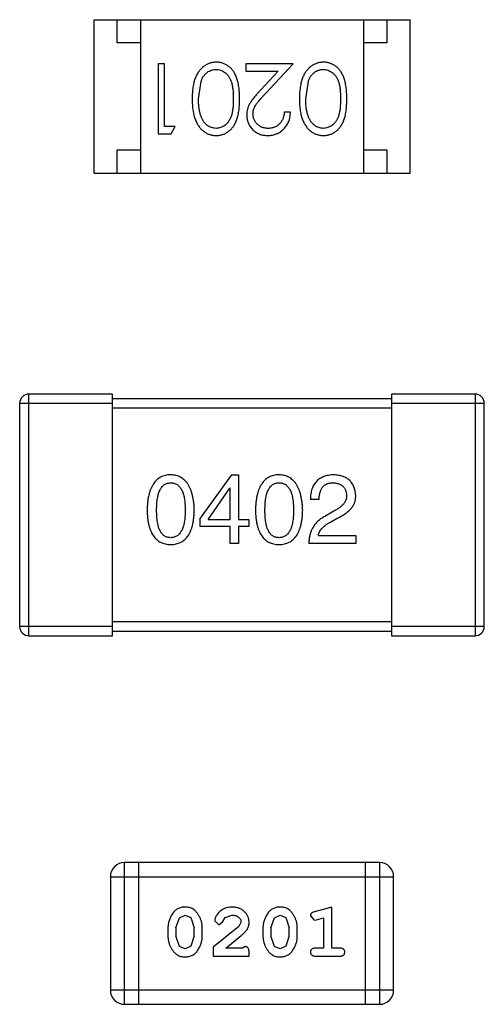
# Model space of a CAD drawing. Header units: inches. Extents: x 246 to 500, y -220 to -17.
# Tile 74 of 118: x 473.25 to 474.25, y -162.16 to -160.04. Entities that reach past the tile are written whole.
import ezdxf

# ---------------------------------------------------------------- set-up
doc = ezdxf.new("R2010")
doc.units = ezdxf.units.IN
doc.header["$LTSCALE"] = 1.21
doc.header["$MEASUREMENT"] = 0
doc.layers.get('0').update_dxf_attribs({"linetype": 'CONTINUOUS'})

msp = doc.modelspace()

# ---------------------------------------------------------------- linework, layer by layer
at = {"color": 7, "linetype": 'Continuous'}
for p, q in [((473.4117, -160.0436), (474.0917, -160.0436)), ((473.4117, -160.3736), (473.4117, -160.0436)), ((473.4617, -160.0936), (473.4617, -160.0436)), ((473.5117, -160.0436), (473.5117, -160.3736)), ((473.9917, -160.0436), (473.9917, -160.3736)), ((474.0417, -160.0436), (474.0417, -160.0936)), ((474.0917, -160.3736), (474.0917, -160.0436)), ((473.5117, -160.0936), (473.4617, -160.0936)), ((474.0417, -160.0936), (473.9917, -160.0936)), ((473.5634, -160.1389), (473.5499, -160.1389)), ((473.5499, -160.1389), (473.5499, -160.2889)), ((473.5634, -160.2735), (473.5634, -160.1389)), ((473.8403, -160.1389), (473.7384, -160.1389)), ((473.7384, -160.1389), (473.7384, -160.1543)), ((473.7384, -160.1543), (473.8082, -160.1543)), ((473.8082, -160.1543), (473.7706, -160.1943)), ((473.7821, -160.201), (473.8403, -160.1389)), ((473.6364, -160.2139), (473.6421, -160.1762)), ((473.8672, -160.2139), (473.8729, -160.1762)), ((473.8345, -160.2428), (473.821, -160.2428)), ((473.5864, -160.2735), (473.5634, -160.2735)), ((473.5776, -160.2889), (473.5864, -160.2735)), ((473.5499, -160.2889), (473.5776, -160.2889)), ((473.4617, -160.3236), (473.5117, -160.3236)), ((473.4617, -160.3736), (473.4617, -160.3236)), ((473.9917, -160.3236), (474.0417, -160.3236)), ((474.0417, -160.3236), (474.0417, -160.3736)), ((473.4117, -160.3736), (474.0917, -160.3736)), ((473.4516, -160.8486), (473.2716, -160.8486)), ((473.2716, -161.3686), (473.2716, -160.8486)), ((473.4516, -161.3686), (473.4516, -160.8486)), ((474.2316, -160.8486), (474.0516, -160.8486)), ((474.0516, -160.8486), (474.0516, -161.3686)), ((474.2316, -160.8486), (474.2316, -161.3686)), ((473.2516, -160.8686), (473.4516, -160.8686)), ((473.2516, -160.8686), (473.2516, -161.3486)), ((474.0516, -160.8586), (473.4516, -160.8586)), ((474.0516, -160.8686), (474.2516, -160.8686)), ((474.2516, -161.3486), (474.2516, -160.8686)), ((473.4516, -160.8786), (474.0516, -160.8786)), ((473.7072, -161.0223), (473.64, -161.1158)), ((473.7072, -161.0223), (473.7228, -161.0223)), ((473.7228, -161.0223), (473.7228, -161.1182)), ((473.6572, -161.1182), (473.7039, -161.051)), ((473.7047, -161.051), (473.7039, -161.051)), ((473.7047, -161.1182), (473.7047, -161.051)), ((473.8961, -161.0756), (473.8772, -161.0756)), ((473.928, -161.1002), (473.9084, -161.1117)), ((473.64, -161.1338), (473.64, -161.1158)), ((473.6572, -161.1182), (473.7047, -161.1182)), ((473.7228, -161.1182), (473.7449, -161.1182)), ((473.7449, -161.1182), (473.7449, -161.1338)), ((473.919, -161.1248), (473.9346, -161.1158)), ((473.7047, -161.1338), (473.64, -161.1338)), ((473.7047, -161.1699), (473.7047, -161.1338)), ((473.7449, -161.1338), (473.7228, -161.1338)), ((473.7228, -161.1338), (473.7228, -161.1699)), ((473.7228, -161.1699), (473.7047, -161.1699)), ((473.9748, -161.1699), (473.874, -161.1699)), ((473.8944, -161.1526), (473.9748, -161.1526)), ((473.9748, -161.1526), (473.9748, -161.1699)), ((474.0516, -161.3386), (473.4516, -161.3386)), ((473.4516, -161.3486), (473.2516, -161.3486)), ((473.4516, -161.3586), (474.0516, -161.3586)), ((474.2516, -161.3486), (474.0516, -161.3486)), ((473.2716, -161.3686), (473.4516, -161.3686)), ((474.0516, -161.3686), (474.2316, -161.3686)), ((474.026, -161.8561), (473.4773, -161.8561)), ((473.4773, -162.1609), (473.4773, -161.8561)), ((473.5078, -162.1609), (473.5078, -161.8561)), ((473.9955, -161.8561), (473.9955, -162.1609)), ((474.026, -161.8561), (474.026, -162.1609)), ((473.4468, -161.8866), (474.0564, -161.8866)), ((473.4468, -161.8866), (473.4468, -162.1305)), ((474.0564, -162.1305), (474.0564, -161.8866)), ((473.9231, -161.9519), (473.8865, -161.9618)), ((473.9231, -162.04), (473.9231, -161.9519)), ((473.588, -161.9968), (473.5953, -161.975)), ((473.5953, -161.975), (473.6076, -161.9692)), ((473.6076, -161.9692), (473.6198, -161.9745)), ((473.6198, -161.9745), (473.6274, -161.9968)), ((473.6887, -161.9831), (473.6937, -161.9746)), ((473.6937, -161.9746), (473.7085, -161.9692)), ((473.7925, -161.9968), (473.7998, -161.975)), ((473.7998, -161.975), (473.8122, -161.9692)), ((473.8122, -161.9692), (473.8243, -161.9745)), ((473.8243, -161.9745), (473.8319, -161.9968)), ((473.8775, -161.971), (473.8854, -161.9802)), ((473.8908, -161.9792), (473.9058, -161.975)), ((473.9058, -161.975), (473.9058, -162.04)), ((473.5707, -161.9965), (473.5707, -162.0143)), ((473.6447, -162.0143), (473.6447, -161.9965)), ((473.7233, -161.9935), (473.6683, -162.0384)), ((473.6714, -161.9812), (473.6802, -161.9897)), ((473.6802, -161.9897), (473.6887, -161.9831)), ((473.728, -161.9837), (473.7233, -161.9935)), ((473.7752, -161.9965), (473.7752, -162.0143)), ((473.8492, -162.0143), (473.8492, -161.9965)), ((473.8854, -161.9802), (473.8908, -161.9792)), ((473.588, -161.9968), (473.588, -162.014)), ((473.5957, -162.0363), (473.588, -162.014)), ((473.6274, -162.014), (473.6201, -162.0358)), ((473.6274, -162.014), (473.6274, -161.9968)), ((473.695, -162.04), (473.7286, -162.013)), ((473.7925, -161.9968), (473.7925, -162.014)), ((473.8002, -162.0363), (473.7925, -162.014)), ((473.8319, -162.014), (473.8246, -162.0358)), ((473.8319, -162.014), (473.8319, -161.9968)), ((473.6078, -162.0416), (473.5957, -162.0363)), ((473.6201, -162.0358), (473.6078, -162.0416)), ((473.6683, -162.0384), (473.6683, -162.0573)), ((473.7367, -162.0369), (473.7312, -162.04)), ((473.8123, -162.0416), (473.8002, -162.0363)), ((473.8246, -162.0358), (473.8123, -162.0416)), ((473.6683, -162.0573), (473.7453, -162.0573)), ((473.7312, -162.04), (473.695, -162.04)), ((473.7453, -162.0573), (473.7453, -162.0495)), ((473.9058, -162.04), (473.8885, -162.04)), ((473.8885, -162.0573), (473.9404, -162.0573)), ((473.9404, -162.04), (473.9231, -162.04)), ((474.0564, -162.1305), (473.4468, -162.1305)), ((473.4773, -162.1609), (474.026, -162.1609))]:
    msp.add_line(p, q, dxfattribs=at)
for centre, radius, start, end in [((473.2716, -160.8686), 0.02, 89.9999, 179.9999), ((474.2316, -160.8686), 0.02, 359.9999, 89.9999), ((473.2716, -161.3486), 0.02, 179.9999, 269.9999), ((474.2316, -161.3486), 0.02, 269.9999, 359.9999), ((473.4773, -161.8866), 0.0305, 89.9999, 179.9999), ((474.026, -161.8866), 0.0305, 359.9999, 89.9999), ((473.4773, -162.1305), 0.0305, 179.9999, 269.9999), ((474.026, -162.1305), 0.0305, 269.9999, 359.9999)]:
    msp.add_arc(centre, radius, start, end, dxfattribs=at)
for points, knots in [([(473.6747, -160.1351), (473.6735, -160.1351), (473.6712, -160.1351), (473.6677, -160.1356), (473.6642, -160.1362), (473.6609, -160.1371), (473.6576, -160.1384), (473.6544, -160.1398), (473.6513, -160.1416), (473.6483, -160.1435), (473.6454, -160.1458), (473.6427, -160.1483), (473.6401, -160.1511), (473.6377, -160.1541), (473.6354, -160.1574), (473.6334, -160.161), (473.6314, -160.1648), (473.6297, -160.1689), (473.628, -160.1733), (473.6267, -160.178), (473.6255, -160.1831), (473.6246, -160.1886), (473.6239, -160.1944), (473.6233, -160.2005), (473.6231, -160.2071), (473.623, -160.2116), (473.623, -160.2138)], [0, 0, 0, 0, 0.033824, 0.067298, 0.10028, 0.133019, 0.165736, 0.198792, 0.232372, 0.266409, 0.301016, 0.336196, 0.371972, 0.408574, 0.446394, 0.485225, 0.525372, 0.567224, 0.611081, 0.65775, 0.70702, 0.759235, 0.814484, 0.873227, 0.934937, 1, 1, 1, 1]), ([(473.6421, -160.1762), (473.6425, -160.1751), (473.6433, -160.1731), (473.6446, -160.1702), (473.646, -160.1674), (473.6477, -160.1649), (473.6494, -160.1626), (473.6513, -160.1605), (473.6533, -160.1586), (473.6561, -160.1563), (473.6598, -160.154), (473.6645, -160.152), (473.6693, -160.1506), (473.6726, -160.1505), (473.6743, -160.1504)], [0, 0, 0, 0, 0.075949, 0.148549, 0.218996, 0.286119, 0.351826, 0.416074, 0.478265, 0.540325, 0.660405, 0.774606, 0.887187, 1, 1, 1, 1]), ([(473.6743, -160.1504), (473.6759, -160.1505), (473.6792, -160.1507), (473.6841, -160.152), (473.6889, -160.1541), (473.6926, -160.1564), (473.6955, -160.1587), (473.6975, -160.1607), (473.6994, -160.1628), (473.7012, -160.1651), (473.7028, -160.1676), (473.7043, -160.1704), (473.7057, -160.1733), (473.7069, -160.1764), (473.708, -160.1798), (473.7089, -160.1835), (473.7097, -160.1877), (473.7103, -160.1922), (473.7108, -160.1971), (473.7112, -160.2024), (473.7114, -160.208), (473.7114, -160.2119), (473.7114, -160.2139)], [0, 0, 0, 0, 0.060034, 0.120278, 0.182348, 0.247919, 0.281641, 0.315701, 0.350322, 0.385703, 0.421819, 0.459196, 0.497866, 0.538301, 0.58121, 0.628183, 0.679403, 0.734699, 0.794074, 0.858416, 0.927049, 1, 1, 1, 1]), ([(473.7249, -160.2138), (473.7249, -160.2115), (473.7249, -160.2068), (473.7245, -160.2001), (473.7241, -160.1937), (473.7233, -160.1878), (473.7224, -160.1822), (473.7214, -160.1771), (473.72, -160.1724), (473.7185, -160.168), (473.7168, -160.164), (473.715, -160.1603), (473.713, -160.1568), (473.7108, -160.1536), (473.7085, -160.1507), (473.706, -160.1479), (473.7034, -160.1455), (473.7006, -160.1433), (473.6976, -160.1414), (473.6946, -160.1397), (473.6915, -160.1382), (473.6883, -160.1371), (473.6851, -160.1362), (473.6817, -160.1355), (473.6783, -160.1351), (473.6759, -160.1351), (473.6747, -160.1351)], [0, 0, 0, 0, 0.068113, 0.132564, 0.193427, 0.250218, 0.303569, 0.353576, 0.400235, 0.443586, 0.484619, 0.524292, 0.56238, 0.599049, 0.63494, 0.669782, 0.704009, 0.737842, 0.771098, 0.803896, 0.836415, 0.868639, 0.900715, 0.933378, 0.966213, 1, 1, 1, 1]), ([(473.9055, -160.1351), (473.9043, -160.1351), (473.9019, -160.1351), (473.8984, -160.1356), (473.895, -160.1362), (473.8916, -160.1371), (473.8884, -160.1384), (473.8852, -160.1398), (473.8821, -160.1416), (473.8791, -160.1435), (473.8762, -160.1458), (473.8735, -160.1483), (473.8709, -160.1511), (473.8685, -160.1541), (473.8662, -160.1574), (473.8641, -160.161), (473.8622, -160.1648), (473.8604, -160.1689), (473.8588, -160.1733), (473.8575, -160.178), (473.8563, -160.1831), (473.8554, -160.1886), (473.8547, -160.1944), (473.8541, -160.2005), (473.8538, -160.2071), (473.8538, -160.2116), (473.8537, -160.2138)], [0, 0, 0, 0, 0.033824, 0.067298, 0.10028, 0.133019, 0.165736, 0.198792, 0.232372, 0.266409, 0.301016, 0.336196, 0.371972, 0.408574, 0.446394, 0.485225, 0.525372, 0.567224, 0.611081, 0.65775, 0.70702, 0.759235, 0.814484, 0.873227, 0.934937, 1, 1, 1, 1]), ([(473.8729, -160.1762), (473.8733, -160.1751), (473.874, -160.1731), (473.8754, -160.1702), (473.8768, -160.1674), (473.8784, -160.1649), (473.8802, -160.1626), (473.882, -160.1605), (473.884, -160.1586), (473.8868, -160.1563), (473.8905, -160.154), (473.8952, -160.152), (473.9001, -160.1506), (473.9034, -160.1505), (473.9051, -160.1504)], [0, 0, 0, 0, 0.075949, 0.148549, 0.218996, 0.286119, 0.351826, 0.416074, 0.478265, 0.540325, 0.660405, 0.774606, 0.887187, 1, 1, 1, 1]), ([(473.9051, -160.1504), (473.9067, -160.1505), (473.91, -160.1507), (473.9149, -160.152), (473.9196, -160.1541), (473.9234, -160.1564), (473.9262, -160.1587), (473.9283, -160.1607), (473.9302, -160.1628), (473.932, -160.1651), (473.9336, -160.1676), (473.9351, -160.1704), (473.9364, -160.1733), (473.9377, -160.1764), (473.9388, -160.1798), (473.9397, -160.1835), (473.9404, -160.1877), (473.9411, -160.1922), (473.9416, -160.1971), (473.9419, -160.2024), (473.9422, -160.208), (473.9422, -160.2119), (473.9422, -160.2139)], [0, 0, 0, 0, 0.060034, 0.120278, 0.182348, 0.247919, 0.281641, 0.315701, 0.350322, 0.385703, 0.421819, 0.459196, 0.497866, 0.538301, 0.58121, 0.628183, 0.679403, 0.734699, 0.794074, 0.858416, 0.927049, 1, 1, 1, 1]), ([(473.9557, -160.2138), (473.9556, -160.2115), (473.9556, -160.2068), (473.9553, -160.2001), (473.9548, -160.1937), (473.9541, -160.1878), (473.9532, -160.1822), (473.9521, -160.1771), (473.9508, -160.1724), (473.9493, -160.168), (473.9476, -160.164), (473.9457, -160.1603), (473.9437, -160.1568), (473.9416, -160.1536), (473.9393, -160.1507), (473.9368, -160.1479), (473.9341, -160.1455), (473.9313, -160.1433), (473.9284, -160.1414), (473.9254, -160.1397), (473.9223, -160.1382), (473.9191, -160.1371), (473.9158, -160.1362), (473.9125, -160.1355), (473.909, -160.1351), (473.9067, -160.1351), (473.9055, -160.1351)], [0, 0, 0, 0, 0.068113, 0.132564, 0.193427, 0.250218, 0.303569, 0.353576, 0.400235, 0.443586, 0.484619, 0.524292, 0.56238, 0.599049, 0.63494, 0.669782, 0.704009, 0.737842, 0.771098, 0.803896, 0.836415, 0.868639, 0.900715, 0.933378, 0.966213, 1, 1, 1, 1]), ([(473.7706, -160.1943), (473.7692, -160.1959), (473.7664, -160.1989), (473.7625, -160.2032), (473.7589, -160.2073), (473.7557, -160.2112), (473.7529, -160.2148), (473.7504, -160.2182), (473.7483, -160.2214), (473.746, -160.2252), (473.7436, -160.2299), (473.7417, -160.2358), (473.7405, -160.2419), (473.7403, -160.2461), (473.7403, -160.2482)], [0, 0, 0, 0, 0.09953, 0.192079, 0.277712, 0.357454, 0.429648, 0.495771, 0.555538, 0.608657, 0.707578, 0.804328, 0.901298, 1, 1, 1, 1]), ([(473.623, -160.2138), (473.623, -160.2161), (473.6231, -160.2206), (473.6233, -160.2272), (473.6239, -160.2334), (473.6246, -160.2393), (473.6256, -160.2447), (473.6267, -160.2499), (473.6282, -160.2546), (473.6297, -160.259), (473.6316, -160.2631), (473.6335, -160.267), (473.6356, -160.2705), (473.6378, -160.2738), (473.6403, -160.2768), (473.6428, -160.2796), (473.6455, -160.2821), (473.6484, -160.2844), (473.6514, -160.2864), (473.6545, -160.2881), (473.6576, -160.2895), (473.6609, -160.2907), (473.6642, -160.2916), (473.6677, -160.2923), (473.6712, -160.2927), (473.6735, -160.2927), (473.6747, -160.2928)], [0, 0, 0, 0, 0.065278, 0.127205, 0.186168, 0.241675, 0.294115, 0.343609, 0.390387, 0.434463, 0.476646, 0.517002, 0.555936, 0.593716, 0.630057, 0.665601, 0.700745, 0.734917, 0.768681, 0.802087, 0.834849, 0.867433, 0.900138, 0.932806, 0.966212, 1, 1, 1, 1]), ([(473.6743, -160.2774), (473.6727, -160.2773), (473.6694, -160.2771), (473.6645, -160.2759), (473.6599, -160.2737), (473.6561, -160.2714), (473.6532, -160.2691), (473.6512, -160.2671), (473.6492, -160.2649), (473.6474, -160.2624), (473.6457, -160.2597), (473.6442, -160.2567), (473.6427, -160.2536), (473.6414, -160.2501), (473.6403, -160.2465), (473.6392, -160.2426), (473.6384, -160.2384), (473.6376, -160.234), (473.6371, -160.2293), (473.6367, -160.2244), (473.6365, -160.2192), (473.6365, -160.2157), (473.6364, -160.2139)], [0, 0, 0, 0, 0.059689, 0.119507, 0.181075, 0.246162, 0.279894, 0.314468, 0.350403, 0.387474, 0.426147, 0.466624, 0.508745, 0.553328, 0.600058, 0.649177, 0.700552, 0.754894, 0.811825, 0.871514, 0.934319, 1, 1, 1, 1]), ([(473.7114, -160.2139), (473.7114, -160.2159), (473.7114, -160.2198), (473.7112, -160.2255), (473.7108, -160.2308), (473.7103, -160.2357), (473.7097, -160.2402), (473.7089, -160.2443), (473.708, -160.2481), (473.7069, -160.2515), (473.7056, -160.2546), (473.7043, -160.2575), (473.7028, -160.2602), (473.7011, -160.2627), (473.6994, -160.2651), (473.6975, -160.2672), (473.6955, -160.2691), (473.6926, -160.2714), (473.6889, -160.2737), (473.6842, -160.2759), (473.6793, -160.2771), (473.676, -160.2773), (473.6743, -160.2774)], [0, 0, 0, 0, 0.073302, 0.142286, 0.206253, 0.266017, 0.321612, 0.372532, 0.419497, 0.462398, 0.502825, 0.541489, 0.579034, 0.615143, 0.650298, 0.684912, 0.718701, 0.752189, 0.817245, 0.879117, 0.939613, 1, 1, 1, 1]), ([(473.6747, -160.2928), (473.6759, -160.2927), (473.6783, -160.2927), (473.6817, -160.2923), (473.6851, -160.2916), (473.6884, -160.2907), (473.6916, -160.2895), (473.6947, -160.2881), (473.6977, -160.2863), (473.7007, -160.2844), (473.7035, -160.2822), (473.7062, -160.2797), (473.7086, -160.277), (473.711, -160.2741), (473.7131, -160.2708), (473.7151, -160.2674), (473.717, -160.2637), (473.7186, -160.2597), (473.7201, -160.2554), (473.7214, -160.2507), (473.7225, -160.2456), (473.7234, -160.2401), (473.724, -160.2341), (473.7245, -160.2277), (473.7249, -160.2209), (473.7249, -160.2162), (473.7249, -160.2138)], [0, 0, 0, 0, 0.033742, 0.066533, 0.099153, 0.13154, 0.164087, 0.196563, 0.229707, 0.263315, 0.297504, 0.331686, 0.366482, 0.4021, 0.438958, 0.476748, 0.515985, 0.556589, 0.599519, 0.645765, 0.695487, 0.748721, 0.805687, 0.866754, 0.931405, 1, 1, 1, 1]), ([(473.7537, -160.247), (473.7538, -160.2453), (473.7539, -160.2421), (473.755, -160.2373), (473.7567, -160.2327), (473.7586, -160.2288), (473.7607, -160.2257), (473.7626, -160.223), (473.7649, -160.2201), (473.7676, -160.2168), (473.7707, -160.2133), (473.7741, -160.2094), (473.778, -160.2053), (473.7807, -160.2025), (473.7821, -160.201)], [0, 0, 0, 0, 0.088014, 0.174976, 0.2638, 0.355443, 0.406413, 0.465519, 0.533076, 0.609353, 0.693899, 0.787171, 0.889197, 1, 1, 1, 1]), ([(473.8537, -160.2138), (473.8538, -160.2161), (473.8538, -160.2206), (473.8541, -160.2272), (473.8546, -160.2334), (473.8554, -160.2393), (473.8564, -160.2447), (473.8575, -160.2499), (473.8589, -160.2546), (473.8605, -160.259), (473.8623, -160.2631), (473.8642, -160.267), (473.8664, -160.2705), (473.8686, -160.2738), (473.871, -160.2768), (473.8736, -160.2796), (473.8763, -160.2821), (473.8792, -160.2844), (473.8822, -160.2864), (473.8853, -160.2881), (473.8884, -160.2895), (473.8917, -160.2907), (473.895, -160.2916), (473.8984, -160.2923), (473.9019, -160.2927), (473.9043, -160.2927), (473.9055, -160.2928)], [0, 0, 0, 0, 0.065278, 0.127205, 0.186168, 0.241675, 0.294115, 0.343609, 0.390387, 0.434463, 0.476646, 0.517002, 0.555936, 0.593716, 0.630057, 0.665601, 0.700745, 0.734917, 0.768681, 0.802087, 0.834849, 0.867433, 0.900138, 0.932806, 0.966212, 1, 1, 1, 1]), ([(473.9051, -160.2774), (473.9034, -160.2773), (473.9001, -160.2771), (473.8953, -160.2759), (473.8906, -160.2737), (473.8869, -160.2714), (473.884, -160.2691), (473.882, -160.2671), (473.88, -160.2649), (473.8782, -160.2624), (473.8765, -160.2597), (473.875, -160.2567), (473.8735, -160.2536), (473.8722, -160.2501), (473.871, -160.2465), (473.87, -160.2426), (473.8692, -160.2384), (473.8684, -160.234), (473.8679, -160.2293), (473.8674, -160.2244), (473.8673, -160.2192), (473.8672, -160.2157), (473.8672, -160.2139)], [0, 0, 0, 0, 0.059689, 0.119507, 0.181075, 0.246162, 0.279894, 0.314468, 0.350403, 0.387474, 0.426147, 0.466624, 0.508745, 0.553328, 0.600058, 0.649177, 0.700552, 0.754894, 0.811825, 0.871514, 0.934319, 1, 1, 1, 1]), ([(473.9422, -160.2139), (473.9422, -160.2159), (473.9422, -160.2198), (473.9419, -160.2255), (473.9416, -160.2308), (473.9411, -160.2357), (473.9405, -160.2402), (473.9396, -160.2443), (473.9387, -160.2481), (473.9376, -160.2515), (473.9364, -160.2546), (473.935, -160.2575), (473.9335, -160.2602), (473.9319, -160.2627), (473.9302, -160.2651), (473.9283, -160.2672), (473.9263, -160.2691), (473.9234, -160.2714), (473.9196, -160.2737), (473.9149, -160.2759), (473.91, -160.2771), (473.9067, -160.2773), (473.9051, -160.2774)], [0, 0, 0, 0, 0.073302, 0.142286, 0.206253, 0.266017, 0.321612, 0.372532, 0.419497, 0.462398, 0.502825, 0.541489, 0.579034, 0.615143, 0.650298, 0.684912, 0.718701, 0.752189, 0.817245, 0.879117, 0.939613, 1, 1, 1, 1]), ([(473.9055, -160.2928), (473.9067, -160.2927), (473.909, -160.2927), (473.9125, -160.2923), (473.9159, -160.2916), (473.9191, -160.2907), (473.9224, -160.2895), (473.9255, -160.2881), (473.9285, -160.2863), (473.9315, -160.2844), (473.9343, -160.2822), (473.9369, -160.2797), (473.9394, -160.277), (473.9417, -160.2741), (473.9439, -160.2708), (473.9459, -160.2674), (473.9477, -160.2637), (473.9494, -160.2597), (473.9509, -160.2554), (473.9522, -160.2507), (473.9533, -160.2456), (473.9541, -160.2401), (473.9548, -160.2341), (473.9553, -160.2277), (473.9556, -160.2209), (473.9556, -160.2162), (473.9557, -160.2138)], [0, 0, 0, 0, 0.033742, 0.066533, 0.099153, 0.13154, 0.164087, 0.196563, 0.229707, 0.263315, 0.297504, 0.331686, 0.366482, 0.4021, 0.438958, 0.476748, 0.515985, 0.556589, 0.599519, 0.645765, 0.695487, 0.748721, 0.805687, 0.866754, 0.931405, 1, 1, 1, 1]), ([(473.7403, -160.2482), (473.7403, -160.2496), (473.7404, -160.2526), (473.741, -160.2569), (473.742, -160.261), (473.7433, -160.265), (473.7451, -160.2689), (473.7473, -160.2726), (473.7498, -160.2762), (473.7528, -160.2795), (473.756, -160.2826), (473.7595, -160.2853), (473.7633, -160.2876), (473.7673, -160.2895), (473.7715, -160.291), (473.776, -160.292), (473.7807, -160.2926), (473.7839, -160.2927), (473.7856, -160.2928)], [0, 0, 0, 0, 0.06271, 0.123347, 0.183401, 0.242828, 0.302097, 0.36242, 0.423725, 0.487032, 0.550491, 0.612709, 0.674265, 0.73617, 0.799211, 0.863483, 0.930525, 1, 1, 1, 1]), ([(473.7863, -160.2774), (473.7852, -160.2773), (473.783, -160.2773), (473.7797, -160.2768), (473.7766, -160.2762), (473.7737, -160.2752), (473.7708, -160.2739), (473.7681, -160.2724), (473.7656, -160.2705), (473.7631, -160.2684), (473.7609, -160.2661), (473.759, -160.2637), (473.7574, -160.2612), (473.756, -160.2586), (473.755, -160.2558), (473.7543, -160.253), (473.7538, -160.25), (473.7538, -160.248), (473.7537, -160.247)], [0, 0, 0, 0, 0.068027, 0.133505, 0.19695, 0.26027, 0.322741, 0.384982, 0.448465, 0.513424, 0.578224, 0.640011, 0.700094, 0.760067, 0.819012, 0.877878, 0.938035, 1, 1, 1, 1]), ([(473.7856, -160.2928), (473.7873, -160.2927), (473.7906, -160.2926), (473.7954, -160.292), (473.8, -160.2908), (473.8044, -160.2893), (473.8087, -160.2873), (473.8127, -160.2849), (473.8165, -160.282), (473.82, -160.2787), (473.8233, -160.2751), (473.8262, -160.2712), (473.8286, -160.2671), (473.8307, -160.2627), (473.8323, -160.258), (473.8334, -160.2532), (473.8342, -160.248), (473.8344, -160.2445), (473.8345, -160.2428)], [0, 0, 0, 0, 0.06445, 0.126725, 0.187421, 0.247417, 0.306749, 0.366595, 0.427749, 0.490235, 0.553031, 0.614805, 0.676505, 0.738096, 0.801021, 0.864897, 0.931209, 1, 1, 1, 1]), ([(473.821, -160.2428), (473.8209, -160.2441), (473.8207, -160.2467), (473.8199, -160.2505), (473.819, -160.254), (473.8178, -160.2573), (473.8162, -160.2604), (473.8145, -160.2633), (473.8125, -160.2659), (473.8102, -160.2683), (473.8078, -160.2704), (473.8052, -160.2723), (473.8024, -160.2739), (473.7994, -160.2751), (473.7964, -160.2761), (473.7931, -160.2769), (473.7898, -160.2773), (473.7875, -160.2773), (473.7863, -160.2774)], [0, 0, 0, 0, 0.073648, 0.143686, 0.210962, 0.275557, 0.338064, 0.399311, 0.4594, 0.51934, 0.579024, 0.637809, 0.695959, 0.754122, 0.813113, 0.873453, 0.935561, 1, 1, 1, 1]), ([(473.5767, -161.0223), (473.5747, -161.0224), (473.5708, -161.0226), (473.5652, -161.0235), (473.5599, -161.0252), (473.555, -161.0273), (473.5505, -161.03), (473.5464, -161.0334), (473.5426, -161.0373), (473.5393, -161.0418), (473.5363, -161.0469), (473.5337, -161.0526), (473.5314, -161.0588), (473.5296, -161.0656), (473.528, -161.073), (473.5269, -161.081), (473.5262, -161.0896), (473.526, -161.0955), (473.5259, -161.0985)], [0, 0, 0, 0, 0.057911, 0.113262, 0.165956, 0.217443, 0.268511, 0.319665, 0.372, 0.426129, 0.483365, 0.543779, 0.607756, 0.676562, 0.749704, 0.827713, 0.911177, 1, 1, 1, 1]), ([(473.6275, -161.0985), (473.6274, -161.0955), (473.6271, -161.0897), (473.6263, -161.0812), (473.6251, -161.0733), (473.6235, -161.0659), (473.6216, -161.0592), (473.6194, -161.0529), (473.6167, -161.0473), (473.6137, -161.0422), (473.6103, -161.0377), (473.6066, -161.0337), (473.6025, -161.0304), (473.598, -161.0276), (473.5932, -161.0254), (473.588, -161.0237), (473.5825, -161.0227), (473.5786, -161.0224), (473.5767, -161.0223)], [0, 0, 0, 0, 0.088475, 0.171606, 0.249595, 0.322626, 0.391327, 0.455765, 0.516374, 0.573675, 0.628522, 0.681161, 0.732559, 0.783563, 0.83504, 0.887639, 0.942585, 1, 1, 1, 1]), ([(473.8098, -161.0223), (473.8078, -161.0224), (473.804, -161.0226), (473.7983, -161.0235), (473.7931, -161.0252), (473.7882, -161.0273), (473.7837, -161.03), (473.7795, -161.0334), (473.7758, -161.0373), (473.7724, -161.0418), (473.7694, -161.0469), (473.7668, -161.0526), (473.7646, -161.0588), (473.7627, -161.0656), (473.7612, -161.073), (473.7601, -161.081), (473.7593, -161.0896), (473.7591, -161.0955), (473.759, -161.0985)], [0, 0, 0, 0, 0.057911, 0.113262, 0.165956, 0.217443, 0.268511, 0.319665, 0.372, 0.426129, 0.483365, 0.543779, 0.607756, 0.676562, 0.749704, 0.827713, 0.911177, 1, 1, 1, 1]), ([(473.8607, -161.0985), (473.8605, -161.0955), (473.8603, -161.0897), (473.8594, -161.0812), (473.8582, -161.0733), (473.8567, -161.0659), (473.8548, -161.0592), (473.8525, -161.0529), (473.8499, -161.0473), (473.8469, -161.0422), (473.8435, -161.0377), (473.8398, -161.0337), (473.8357, -161.0304), (473.8312, -161.0276), (473.8263, -161.0254), (473.8212, -161.0237), (473.8156, -161.0227), (473.8118, -161.0224), (473.8098, -161.0223)], [0, 0, 0, 0, 0.088475, 0.171606, 0.249595, 0.322626, 0.391327, 0.455765, 0.516374, 0.573675, 0.628522, 0.681161, 0.732559, 0.783563, 0.83504, 0.887639, 0.942585, 1, 1, 1, 1]), ([(473.928, -161.0223), (473.926, -161.0224), (473.9221, -161.0226), (473.9164, -161.0234), (473.9111, -161.0246), (473.9062, -161.0262), (473.9016, -161.0281), (473.8975, -161.0305), (473.8937, -161.0332), (473.8903, -161.0364), (473.8873, -161.04), (473.8847, -161.0439), (473.8824, -161.0482), (473.8806, -161.0529), (473.8792, -161.0581), (473.8781, -161.0636), (473.8774, -161.0694), (473.8773, -161.0735), (473.8772, -161.0756)], [0, 0, 0, 0, 0.07282, 0.141057, 0.2062, 0.267672, 0.326735, 0.383519, 0.439188, 0.494454, 0.549628, 0.605958, 0.66397, 0.72402, 0.787502, 0.854127, 0.925065, 1, 1, 1, 1]), ([(473.9748, -161.0666), (473.9746, -161.0649), (473.9744, -161.0616), (473.9736, -161.0568), (473.9725, -161.0523), (473.971, -161.0482), (473.9692, -161.0443), (473.9671, -161.0407), (473.9647, -161.0375), (473.9619, -161.0345), (473.9588, -161.0319), (473.9554, -161.0296), (473.9516, -161.0276), (473.9475, -161.0259), (473.9431, -161.0246), (473.9384, -161.0234), (473.9333, -161.0227), (473.9298, -161.0224), (473.928, -161.0223)], [0, 0, 0, 0, 0.070688, 0.137741, 0.201612, 0.262778, 0.321223, 0.378455, 0.434411, 0.490146, 0.546362, 0.603392, 0.662208, 0.723401, 0.787372, 0.85442, 0.925153, 1, 1, 1, 1]), ([(473.5464, -161.0985), (473.5464, -161.0962), (473.5464, -161.0915), (473.5468, -161.0849), (473.5474, -161.0786), (473.5481, -161.0728), (473.5493, -161.0675), (473.5505, -161.0627), (473.5521, -161.0583), (473.5538, -161.0543), (473.5558, -161.0508), (473.5581, -161.0478), (473.5606, -161.0453), (473.5633, -161.0431), (473.5663, -161.0415), (473.5696, -161.0403), (473.5731, -161.0397), (473.5755, -161.0396), (473.5767, -161.0395)], [0, 0, 0, 0, 0.096452, 0.187278, 0.271765, 0.350519, 0.423437, 0.491321, 0.554011, 0.612224, 0.666281, 0.717003, 0.764884, 0.811423, 0.856783, 0.902993, 0.950236, 1, 1, 1, 1]), ([(473.5767, -161.0395), (473.5779, -161.0396), (473.5804, -161.0397), (473.584, -161.0403), (473.5873, -161.0415), (473.5904, -161.0431), (473.5932, -161.0453), (473.5958, -161.0478), (473.5981, -161.0509), (473.6002, -161.0543), (473.602, -161.0583), (473.6036, -161.0627), (473.6049, -161.0675), (473.606, -161.0728), (473.6068, -161.0786), (473.6074, -161.0849), (473.6078, -161.0915), (473.6078, -161.0962), (473.6078, -161.0985)], [0, 0, 0, 0, 0.050604, 0.098688, 0.145699, 0.191791, 0.238625, 0.286717, 0.337546, 0.391814, 0.449755, 0.512106, 0.579685, 0.652048, 0.730262, 0.814146, 0.904281, 1, 1, 1, 1]), ([(473.7795, -161.0985), (473.7795, -161.0962), (473.7796, -161.0915), (473.7799, -161.0849), (473.7805, -161.0786), (473.7813, -161.0728), (473.7824, -161.0675), (473.7836, -161.0627), (473.7852, -161.0583), (473.787, -161.0543), (473.789, -161.0508), (473.7912, -161.0478), (473.7938, -161.0453), (473.7965, -161.0431), (473.7995, -161.0415), (473.8027, -161.0403), (473.8062, -161.0397), (473.8086, -161.0396), (473.8098, -161.0395)], [0, 0, 0, 0, 0.096452, 0.187278, 0.271765, 0.350519, 0.423437, 0.491321, 0.554011, 0.612224, 0.666281, 0.717003, 0.764884, 0.811423, 0.856783, 0.902993, 0.950236, 1, 1, 1, 1]), ([(473.8098, -161.0395), (473.8111, -161.0396), (473.8135, -161.0397), (473.8171, -161.0403), (473.8204, -161.0415), (473.8235, -161.0431), (473.8263, -161.0453), (473.8289, -161.0478), (473.8312, -161.0509), (473.8333, -161.0543), (473.8351, -161.0583), (473.8367, -161.0627), (473.838, -161.0675), (473.8391, -161.0728), (473.84, -161.0786), (473.8406, -161.0849), (473.8409, -161.0915), (473.841, -161.0962), (473.841, -161.0985)], [0, 0, 0, 0, 0.050604, 0.098688, 0.145699, 0.191791, 0.238625, 0.286717, 0.337546, 0.391814, 0.449755, 0.512106, 0.579685, 0.652048, 0.730262, 0.814146, 0.904281, 1, 1, 1, 1]), ([(473.8961, -161.0756), (473.8961, -161.0741), (473.8962, -161.0713), (473.8967, -161.0672), (473.8973, -161.0634), (473.8982, -161.0599), (473.8993, -161.0566), (473.9005, -161.0536), (473.9021, -161.0509), (473.9038, -161.0485), (473.9058, -161.0464), (473.908, -161.0445), (473.9104, -161.043), (473.913, -161.0417), (473.9158, -161.0407), (473.9189, -161.04), (473.9222, -161.0396), (473.9244, -161.0396), (473.9256, -161.0395)], [0, 0, 0, 0, 0.082594, 0.15978, 0.232961, 0.301462, 0.365595, 0.426678, 0.484662, 0.540809, 0.595146, 0.648401, 0.702272, 0.757102, 0.813447, 0.872233, 0.934055, 1, 1, 1, 1]), ([(473.9256, -161.0395), (473.9267, -161.0396), (473.9289, -161.0397), (473.9321, -161.04), (473.9351, -161.0407), (473.9379, -161.0414), (473.9404, -161.0424), (473.9428, -161.0435), (473.945, -161.0449), (473.9469, -161.0464), (473.9487, -161.0482), (473.9502, -161.0501), (473.9516, -161.0523), (473.9527, -161.0546), (473.9536, -161.0571), (473.9543, -161.0598), (473.9548, -161.0627), (473.955, -161.0647), (473.9551, -161.0658)], [0, 0, 0, 0, 0.076112, 0.148436, 0.216883, 0.281466, 0.34298, 0.402356, 0.459881, 0.51546, 0.571111, 0.62658, 0.683162, 0.741007, 0.801404, 0.863825, 0.930544, 1, 1, 1, 1]), ([(473.9551, -161.0658), (473.9551, -161.0666), (473.9552, -161.0682), (473.9551, -161.0706), (473.9547, -161.073), (473.9541, -161.0753), (473.9532, -161.0776), (473.9521, -161.0799), (473.9507, -161.0821), (473.9491, -161.0842), (473.9474, -161.0864), (473.9453, -161.0885), (473.943, -161.0905), (473.9405, -161.0926), (473.9377, -161.0945), (473.9347, -161.0965), (473.9315, -161.0984), (473.9292, -161.0996), (473.928, -161.1002)], [0, 0, 0, 0, 0.052237, 0.103888, 0.155485, 0.207395, 0.259864, 0.31356, 0.369176, 0.4266, 0.486836, 0.550048, 0.61567, 0.685271, 0.75824, 0.834614, 0.915635, 1, 1, 1, 1]), ([(473.9346, -161.1158), (473.9363, -161.115), (473.9396, -161.1134), (473.9443, -161.1109), (473.9487, -161.1084), (473.9528, -161.1057), (473.9565, -161.1029), (473.9598, -161.1001), (473.9629, -161.0971), (473.9655, -161.0941), (473.9679, -161.091), (473.9699, -161.0878), (473.9716, -161.0844), (473.973, -161.081), (473.9739, -161.0776), (473.9746, -161.074), (473.9749, -161.0703), (473.9748, -161.0678), (473.9748, -161.0666)], [0, 0, 0, 0, 0.082731, 0.161257, 0.236138, 0.307554, 0.375712, 0.440848, 0.502916, 0.562567, 0.619798, 0.675716, 0.73039, 0.78386, 0.837315, 0.890547, 0.944917, 1, 1, 1, 1]), ([(473.5259, -161.0985), (473.526, -161.1015), (473.5262, -161.1072), (473.5269, -161.1155), (473.528, -161.1232), (473.5295, -161.1304), (473.5314, -161.137), (473.5337, -161.143), (473.5362, -161.1485), (473.5393, -161.1534), (473.5426, -161.1578), (473.5464, -161.1616), (473.5505, -161.1648), (473.555, -161.1675), (473.5599, -161.1696), (473.5652, -161.1711), (473.5708, -161.172), (473.5747, -161.1722), (473.5767, -161.1723)], [0, 0, 0, 0, 0.087693, 0.170223, 0.247496, 0.319826, 0.387768, 0.451403, 0.511459, 0.568358, 0.622671, 0.675251, 0.726739, 0.778422, 0.830759, 0.884394, 0.940865, 1, 1, 1, 1]), ([(473.5767, -161.1576), (473.5755, -161.1575), (473.5731, -161.1574), (473.5696, -161.1567), (473.5663, -161.1556), (473.5634, -161.1539), (473.5606, -161.1518), (473.5581, -161.1493), (473.5558, -161.1462), (473.5538, -161.1427), (473.5521, -161.1388), (473.5505, -161.1344), (473.5493, -161.1295), (473.5482, -161.1242), (473.5474, -161.1185), (473.5468, -161.1122), (473.5464, -161.1055), (473.5464, -161.1009), (473.5464, -161.0985)], [0, 0, 0, 0, 0.049766, 0.097012, 0.143225, 0.188786, 0.235079, 0.282962, 0.333687, 0.387747, 0.445963, 0.508657, 0.576545, 0.649868, 0.72822, 0.812712, 0.903543, 1, 1, 1, 1]), ([(473.5767, -161.1723), (473.5787, -161.1722), (473.5826, -161.172), (473.5882, -161.1711), (473.5934, -161.1696), (473.5983, -161.1675), (473.6028, -161.1648), (473.607, -161.1616), (473.6107, -161.1578), (473.6141, -161.1535), (473.6171, -161.1485), (473.6197, -161.143), (473.622, -161.137), (473.6238, -161.1304), (473.6253, -161.1232), (473.6264, -161.1155), (473.6272, -161.1072), (473.6274, -161.1015), (473.6275, -161.0985)], [0, 0, 0, 0, 0.059134, 0.115603, 0.169236, 0.221572, 0.273254, 0.32474, 0.377319, 0.431815, 0.488555, 0.548609, 0.612242, 0.680182, 0.75251, 0.829782, 0.91231, 1, 1, 1, 1]), ([(473.6078, -161.0985), (473.6078, -161.1009), (473.6078, -161.1054), (473.6074, -161.1121), (473.6068, -161.1182), (473.606, -161.1239), (473.6049, -161.1292), (473.6035, -161.134), (473.602, -161.1384), (473.6002, -161.1423), (473.5981, -161.1458), (473.5957, -161.1489), (473.5932, -161.1515), (473.5904, -161.1536), (473.5873, -161.1553), (473.584, -161.1566), (473.5804, -161.1573), (473.5779, -161.1575), (473.5767, -161.1576)], [0, 0, 0, 0, 0.094834, 0.184067, 0.267029, 0.344713, 0.417334, 0.484367, 0.546941, 0.604717, 0.65953, 0.710539, 0.759381, 0.806382, 0.853027, 0.900623, 0.949121, 1, 1, 1, 1]), ([(473.759, -161.0985), (473.7591, -161.1015), (473.7593, -161.1072), (473.7601, -161.1155), (473.7612, -161.1232), (473.7627, -161.1304), (473.7646, -161.137), (473.7668, -161.143), (473.7694, -161.1485), (473.7724, -161.1534), (473.7758, -161.1578), (473.7795, -161.1616), (473.7837, -161.1648), (473.7882, -161.1675), (473.7931, -161.1696), (473.7983, -161.1711), (473.804, -161.172), (473.8078, -161.1722), (473.8098, -161.1723)], [0, 0, 0, 0, 0.087693, 0.170223, 0.247496, 0.319826, 0.387768, 0.451403, 0.511459, 0.568358, 0.622671, 0.675251, 0.726739, 0.778422, 0.830759, 0.884394, 0.940865, 1, 1, 1, 1]), ([(473.8098, -161.1576), (473.8086, -161.1575), (473.8062, -161.1574), (473.8027, -161.1567), (473.7995, -161.1556), (473.7965, -161.1539), (473.7937, -161.1518), (473.7912, -161.1493), (473.789, -161.1462), (473.787, -161.1427), (473.7852, -161.1388), (473.7836, -161.1344), (473.7824, -161.1295), (473.7813, -161.1242), (473.7805, -161.1185), (473.7799, -161.1122), (473.7796, -161.1055), (473.7795, -161.1009), (473.7795, -161.0985)], [0, 0, 0, 0, 0.049766, 0.097012, 0.143225, 0.188786, 0.235079, 0.282962, 0.333687, 0.387747, 0.445963, 0.508657, 0.576545, 0.649868, 0.72822, 0.812712, 0.903543, 1, 1, 1, 1]), ([(473.841, -161.0985), (473.841, -161.1009), (473.8409, -161.1054), (473.8406, -161.1121), (473.84, -161.1182), (473.8391, -161.1239), (473.838, -161.1292), (473.8367, -161.134), (473.8351, -161.1384), (473.8333, -161.1423), (473.8312, -161.1458), (473.8289, -161.1489), (473.8264, -161.1515), (473.8235, -161.1536), (473.8204, -161.1553), (473.8171, -161.1566), (473.8136, -161.1573), (473.8111, -161.1575), (473.8098, -161.1576)], [0, 0, 0, 0, 0.094834, 0.184067, 0.267029, 0.344713, 0.417334, 0.484367, 0.546941, 0.604717, 0.65953, 0.710539, 0.759381, 0.806382, 0.853027, 0.900623, 0.949121, 1, 1, 1, 1]), ([(473.8098, -161.1723), (473.8118, -161.1722), (473.8157, -161.172), (473.8213, -161.1711), (473.8266, -161.1696), (473.8315, -161.1675), (473.836, -161.1648), (473.8401, -161.1616), (473.8439, -161.1578), (473.8473, -161.1535), (473.8503, -161.1485), (473.8529, -161.143), (473.8551, -161.137), (473.857, -161.1304), (473.8585, -161.1232), (473.8596, -161.1155), (473.8604, -161.1072), (473.8606, -161.1015), (473.8607, -161.0985)], [0, 0, 0, 0, 0.059134, 0.115603, 0.169236, 0.221572, 0.273254, 0.32474, 0.377319, 0.431815, 0.488555, 0.548609, 0.612242, 0.680182, 0.75251, 0.829782, 0.91231, 1, 1, 1, 1]), ([(473.9084, -161.1117), (473.907, -161.1124), (473.9043, -161.1139), (473.9005, -161.1165), (473.8969, -161.1191), (473.8936, -161.122), (473.8905, -161.125), (473.8878, -161.1283), (473.8852, -161.1316), (473.8829, -161.1352), (473.8809, -161.1389), (473.8791, -161.1428), (473.8776, -161.1469), (473.8764, -161.1512), (473.8753, -161.1556), (473.8746, -161.1602), (473.8741, -161.165), (473.874, -161.1682), (473.874, -161.1699)], [0, 0, 0, 0, 0.065828, 0.130094, 0.192451, 0.254037, 0.313974, 0.373757, 0.433048, 0.492243, 0.551902, 0.611758, 0.672678, 0.734814, 0.798569, 0.863693, 0.930488, 1, 1, 1, 1]), ([(473.8944, -161.1526), (473.8947, -161.1513), (473.8952, -161.1487), (473.8969, -161.145), (473.899, -161.1413), (473.9018, -161.1377), (473.9052, -161.1343), (473.9093, -161.131), (473.9139, -161.1277), (473.9173, -161.1258), (473.919, -161.1248)], [0, 0, 0, 0, 0.103034, 0.208166, 0.318255, 0.434664, 0.559728, 0.695394, 0.841708, 1, 1, 1, 1]), ([(473.6075, -161.9519), (473.6061, -161.952), (473.6033, -161.952), (473.5992, -161.9527), (473.5954, -161.9539), (473.5918, -161.9554), (473.5885, -161.9575), (473.5854, -161.96), (473.5826, -161.963), (473.5802, -161.9664), (473.578, -161.97), (473.5761, -161.9737), (473.5744, -161.9774), (473.5731, -161.9811), (473.572, -161.9849), (473.5713, -161.9888), (473.5708, -161.9926), (473.5707, -161.9952), (473.5707, -161.9965)], [0, 0, 0, 0, 0.06692, 0.130834, 0.19258, 0.252759, 0.312631, 0.373411, 0.436359, 0.501894, 0.568244, 0.632472, 0.69556, 0.757163, 0.818592, 0.878885, 0.939235, 1, 1, 1, 1]), ([(473.6447, -161.9965), (473.6446, -161.9955), (473.6446, -161.9933), (473.6443, -161.9901), (473.6438, -161.987), (473.6431, -161.9839), (473.6422, -161.9808), (473.6411, -161.9778), (473.6398, -161.9749), (473.6383, -161.972), (473.6367, -161.9692), (473.635, -161.9667), (473.6334, -161.9644), (473.6317, -161.9623), (473.63, -161.9604), (473.6283, -161.9588), (473.6266, -161.9573), (473.6242, -161.9558), (473.621, -161.9542), (473.6169, -161.9529), (473.6123, -161.9521), (473.6092, -161.952), (473.6075, -161.9519)], [0, 0, 0, 0, 0.049855, 0.099516, 0.148482, 0.19758, 0.246804, 0.296268, 0.346517, 0.397047, 0.446826, 0.49336, 0.537801, 0.579207, 0.617974, 0.654833, 0.689171, 0.722088, 0.786392, 0.853518, 0.924186, 1, 1, 1, 1]), ([(473.7087, -161.9519), (473.707, -161.952), (473.7036, -161.9521), (473.6987, -161.9529), (473.6939, -161.9544), (473.6894, -161.9564), (473.6853, -161.9588), (473.6816, -161.9617), (473.6785, -161.9649), (473.676, -161.9685), (473.674, -161.972), (473.6726, -161.9754), (473.6716, -161.9784), (473.6715, -161.9803), (473.6714, -161.9812)], [0, 0, 0, 0, 0.098286, 0.193983, 0.289056, 0.384352, 0.477435, 0.566197, 0.652355, 0.737986, 0.818188, 0.887401, 0.94802, 1, 1, 1, 1]), ([(473.7453, -161.9847), (473.7453, -161.9836), (473.7452, -161.9814), (473.7448, -161.9781), (473.7439, -161.975), (473.7428, -161.972), (473.7414, -161.9692), (473.7396, -161.9665), (473.7375, -161.9639), (473.7351, -161.9615), (473.7324, -161.9592), (473.7296, -161.9572), (473.7265, -161.9556), (473.7233, -161.9542), (473.7199, -161.9532), (473.7163, -161.9524), (473.7126, -161.952), (473.71, -161.9519), (473.7087, -161.9519)], [0, 0, 0, 0, 0.060981, 0.120256, 0.178148, 0.236115, 0.293993, 0.352864, 0.413358, 0.476056, 0.539296, 0.602396, 0.665116, 0.728325, 0.792919, 0.859317, 0.928302, 1, 1, 1, 1]), ([(473.812, -161.9519), (473.8106, -161.952), (473.8078, -161.952), (473.8037, -161.9527), (473.7999, -161.9539), (473.7963, -161.9554), (473.793, -161.9575), (473.7899, -161.96), (473.7871, -161.963), (473.7847, -161.9664), (473.7825, -161.97), (473.7806, -161.9737), (473.7789, -161.9774), (473.7776, -161.9811), (473.7765, -161.9849), (473.7758, -161.9888), (473.7753, -161.9926), (473.7753, -161.9952), (473.7752, -161.9965)], [0, 0, 0, 0, 0.06692, 0.130834, 0.19258, 0.252759, 0.312631, 0.373411, 0.436359, 0.501894, 0.568244, 0.632472, 0.69556, 0.757163, 0.818592, 0.878885, 0.939235, 1, 1, 1, 1]), ([(473.8492, -161.9965), (473.8492, -161.9955), (473.8491, -161.9933), (473.8488, -161.9901), (473.8483, -161.987), (473.8476, -161.9839), (473.8467, -161.9808), (473.8456, -161.9778), (473.8443, -161.9749), (473.8428, -161.972), (473.8412, -161.9692), (473.8396, -161.9667), (473.8379, -161.9644), (473.8362, -161.9623), (473.8345, -161.9604), (473.8328, -161.9588), (473.8311, -161.9573), (473.8287, -161.9558), (473.8255, -161.9542), (473.8214, -161.9529), (473.8168, -161.9521), (473.8137, -161.952), (473.812, -161.9519)], [0, 0, 0, 0, 0.049855, 0.099516, 0.148482, 0.19758, 0.246804, 0.296268, 0.346517, 0.397047, 0.446826, 0.49336, 0.537801, 0.579207, 0.617974, 0.654833, 0.689171, 0.722088, 0.786392, 0.853518, 0.924186, 1, 1, 1, 1]), ([(473.7085, -161.9692), (473.71, -161.9693), (473.7126, -161.9693), (473.7165, -161.9702), (473.7198, -161.9716), (473.7227, -161.9735), (473.725, -161.9758), (473.7268, -161.9782), (473.7278, -161.9809), (473.728, -161.9828), (473.728, -161.9837)], [0, 0, 0, 0, 0.156344, 0.299348, 0.4327, 0.561, 0.682299, 0.791883, 0.89611, 1, 1, 1, 1]), ([(473.8865, -161.9618), (473.8857, -161.9621), (473.8841, -161.9625), (473.882, -161.9634), (473.8804, -161.9643), (473.8792, -161.9653), (473.8784, -161.9665), (473.8779, -161.9678), (473.8775, -161.9693), (473.8775, -161.9704), (473.8775, -161.971)], [0, 0, 0, 0, 0.187321, 0.344927, 0.475328, 0.579604, 0.674244, 0.773631, 0.882025, 1, 1, 1, 1]), ([(473.7286, -162.013), (473.7295, -162.0122), (473.7312, -162.0107), (473.7335, -162.0085), (473.7356, -162.0064), (473.7375, -162.0044), (473.7391, -162.0025), (473.7405, -162.0008), (473.7416, -161.9991), (473.7427, -161.9971), (473.7438, -161.9945), (473.7447, -161.9913), (473.7453, -161.9881), (473.7453, -161.9858), (473.7453, -161.9847)], [0, 0, 0, 0, 0.103002, 0.197728, 0.285279, 0.365235, 0.437224, 0.502446, 0.560545, 0.611446, 0.707576, 0.80349, 0.900532, 1, 1, 1, 1]), ([(473.5707, -162.0143), (473.5707, -162.0154), (473.5708, -162.0175), (473.5711, -162.0207), (473.5716, -162.0238), (473.5723, -162.0269), (473.5731, -162.0299), (473.5743, -162.0329), (473.5755, -162.0359), (473.577, -162.0388), (473.5786, -162.0415), (473.5802, -162.044), (473.5819, -162.0463), (473.5835, -162.0485), (473.5852, -162.0503), (473.5869, -162.052), (473.5886, -162.0534), (473.591, -162.055), (473.5942, -162.0566), (473.5984, -162.0579), (473.6029, -162.0588), (473.6061, -162.0588), (473.6078, -162.0589)], [0, 0, 0, 0, 0.049886, 0.09882, 0.148132, 0.19689, 0.246038, 0.295176, 0.345305, 0.395692, 0.445312, 0.491875, 0.535813, 0.577009, 0.616081, 0.652689, 0.687585, 0.720206, 0.785062, 0.85223, 0.923759, 1, 1, 1, 1]), ([(473.6078, -162.0589), (473.6092, -162.0589), (473.612, -162.0588), (473.6161, -162.0581), (473.62, -162.0569), (473.6235, -162.0554), (473.6269, -162.0533), (473.6299, -162.0508), (473.6327, -162.0479), (473.6352, -162.0445), (473.6373, -162.0409), (473.6393, -162.0372), (473.641, -162.0335), (473.6423, -162.0297), (473.6433, -162.0259), (473.6441, -162.0221), (473.6446, -162.0182), (473.6446, -162.0156), (473.6447, -162.0143)], [0, 0, 0, 0, 0.067217, 0.131051, 0.19272, 0.252824, 0.312745, 0.373449, 0.436041, 0.501494, 0.567761, 0.632087, 0.695096, 0.757109, 0.817993, 0.878657, 0.939311, 1, 1, 1, 1]), ([(473.7752, -162.0143), (473.7753, -162.0154), (473.7753, -162.0175), (473.7756, -162.0207), (473.7761, -162.0238), (473.7768, -162.0269), (473.7776, -162.0299), (473.7788, -162.0329), (473.78, -162.0359), (473.7815, -162.0388), (473.7831, -162.0415), (473.7847, -162.044), (473.7864, -162.0463), (473.788, -162.0485), (473.7897, -162.0503), (473.7914, -162.052), (473.7931, -162.0534), (473.7955, -162.055), (473.7987, -162.0566), (473.8029, -162.0579), (473.8074, -162.0588), (473.8106, -162.0588), (473.8123, -162.0589)], [0, 0, 0, 0, 0.049886, 0.09882, 0.148132, 0.19689, 0.246038, 0.295176, 0.345305, 0.395692, 0.445312, 0.491875, 0.535813, 0.577009, 0.616081, 0.652689, 0.687585, 0.720206, 0.785062, 0.85223, 0.923759, 1, 1, 1, 1]), ([(473.8123, -162.0589), (473.8137, -162.0589), (473.8165, -162.0588), (473.8206, -162.0581), (473.8245, -162.0569), (473.828, -162.0554), (473.8314, -162.0533), (473.8344, -162.0508), (473.8372, -162.0479), (473.8397, -162.0445), (473.8419, -162.0409), (473.8438, -162.0372), (473.8455, -162.0335), (473.8468, -162.0297), (473.8479, -162.0259), (473.8486, -162.0221), (473.8491, -162.0182), (473.8491, -162.0156), (473.8492, -162.0143)], [0, 0, 0, 0, 0.067217, 0.131051, 0.19272, 0.252824, 0.312745, 0.373449, 0.436041, 0.501494, 0.567761, 0.632087, 0.695096, 0.757109, 0.817993, 0.878657, 0.939311, 1, 1, 1, 1]), ([(473.7453, -162.0495), (473.7453, -162.0484), (473.7453, -162.0464), (473.7448, -162.0437), (473.7442, -162.0415), (473.7431, -162.0397), (473.7418, -162.0384), (473.7403, -162.0375), (473.7385, -162.0369), (473.7373, -162.0369), (473.7367, -162.0369)], [0, 0, 0, 0, 0.1844, 0.34094, 0.473574, 0.586824, 0.690029, 0.789175, 0.890445, 1, 1, 1, 1]), ([(473.8885, -162.04), (473.8876, -162.04), (473.8859, -162.0401), (473.8836, -162.0405), (473.8816, -162.0413), (473.8801, -162.0424), (473.8789, -162.0437), (473.8781, -162.0452), (473.8776, -162.0469), (473.8775, -162.0481), (473.8775, -162.0487)], [0, 0, 0, 0, 0.169102, 0.317658, 0.446239, 0.563118, 0.671828, 0.776546, 0.884858, 1, 1, 1, 1]), ([(473.8775, -162.0487), (473.8775, -162.0493), (473.8776, -162.0505), (473.8781, -162.0521), (473.8789, -162.0536), (473.8801, -162.055), (473.8816, -162.0561), (473.8836, -162.0568), (473.8859, -162.0573), (473.8876, -162.0573), (473.8885, -162.0573)], [0, 0, 0, 0, 0.115051, 0.223278, 0.329269, 0.437893, 0.554681, 0.682591, 0.83103, 1, 1, 1, 1]), ([(473.9514, -162.0487), (473.9514, -162.0481), (473.9513, -162.0469), (473.9508, -162.0452), (473.95, -162.0437), (473.9488, -162.0424), (473.9473, -162.0413), (473.9453, -162.0405), (473.943, -162.0401), (473.9413, -162.04), (473.9404, -162.04)], [0, 0, 0, 0, 0.11517, 0.223509, 0.328254, 0.438012, 0.553651, 0.682263, 0.830856, 1, 1, 1, 1]), ([(473.9404, -162.0573), (473.9413, -162.0573), (473.943, -162.0573), (473.9453, -162.0568), (473.9473, -162.0561), (473.9488, -162.055), (473.95, -162.0537), (473.9508, -162.0521), (473.9513, -162.0505), (473.9514, -162.0493), (473.9514, -162.0487)], [0, 0, 0, 0, 0.169012, 0.317488, 0.445429, 0.560977, 0.67065, 0.776666, 0.88492, 1, 1, 1, 1])]:
    msp.add_open_spline(points, degree=3, knots=knots, dxfattribs=at)

doc.saveas('drawing.dxf')
